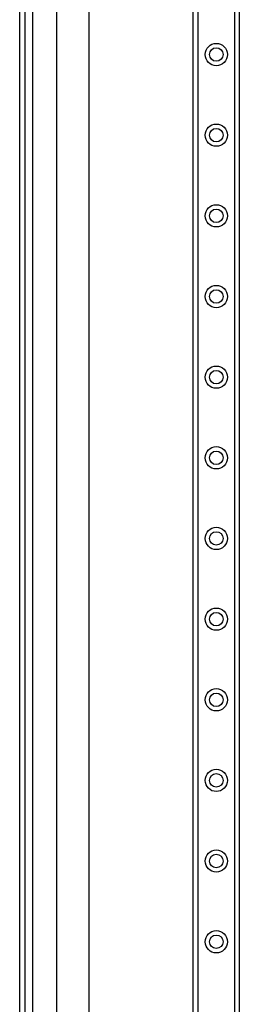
# Model space of a CAD drawing. Header units: inches. Extents: x 5 to 143, y 9 to 75.
# Tile 33 of 84: x 4.72 to 7.4, y 32.64 to 44.66. Entities that reach past the tile are written whole.
import ezdxf

# ---------------------------------------------------------------- set-up
doc = ezdxf.new("R2010")
doc.units = ezdxf.units.IN
doc.header["$MEASUREMENT"] = 0
doc.layers.add('Visible Edges(ANSI)', color=7, linetype='Continuous', lineweight=25)
doc.layers.add('Visible Tangent Edges(ANSI)', color=7, linetype='Continuous', lineweight=25)

msp = doc.modelspace()

# ---------------------------------------------------------------- linework, layer by layer
at = {"layer": 'Visible Edges(ANSI)'}
for p, q in [((4.72, 56.515), (4.72, 27.034)), ((4.788, 27.034), (4.788, 56.515)), ((6.84, 28.12), (6.84, 55.429)), ((7.402, 55.429), (7.402, 28.12)), ((5.173, 31.506), (5.173, 52.043)), ((5.566, 52.042), (5.566, 31.507))]:
    msp.add_line(p, q, dxfattribs=at)
for centre in [(7.121, 44.235), (7.121, 43.251), (7.121, 42.267), (7.121, 41.282), (7.121, 40.298), (7.121, 39.314), (7.121, 38.33), (7.121, 37.345), (7.121, 36.361), (7.121, 35.377), (7.121, 34.393), (7.121, 33.408)]:
    msp.add_circle(centre, 0.0825, dxfattribs=at)
at = {"layer": 'Visible Tangent Edges(ANSI)'}
for p, q in [((4.881, 27.034), (4.881, 56.515)), ((6.894, 55.429), (6.894, 28.12)), ((7.349, 28.12), (7.349, 55.429))]:
    msp.add_line(p, q, dxfattribs=at)
for centre in [(7.121, 44.235), (7.121, 43.251), (7.121, 42.267), (7.121, 41.282), (7.121, 40.298), (7.121, 39.314), (7.121, 38.33), (7.121, 37.345), (7.121, 36.361), (7.121, 35.377), (7.121, 34.393), (7.121, 33.408)]:
    msp.add_circle(centre, 0.136, dxfattribs=at)

doc.saveas('drawing.dxf')
